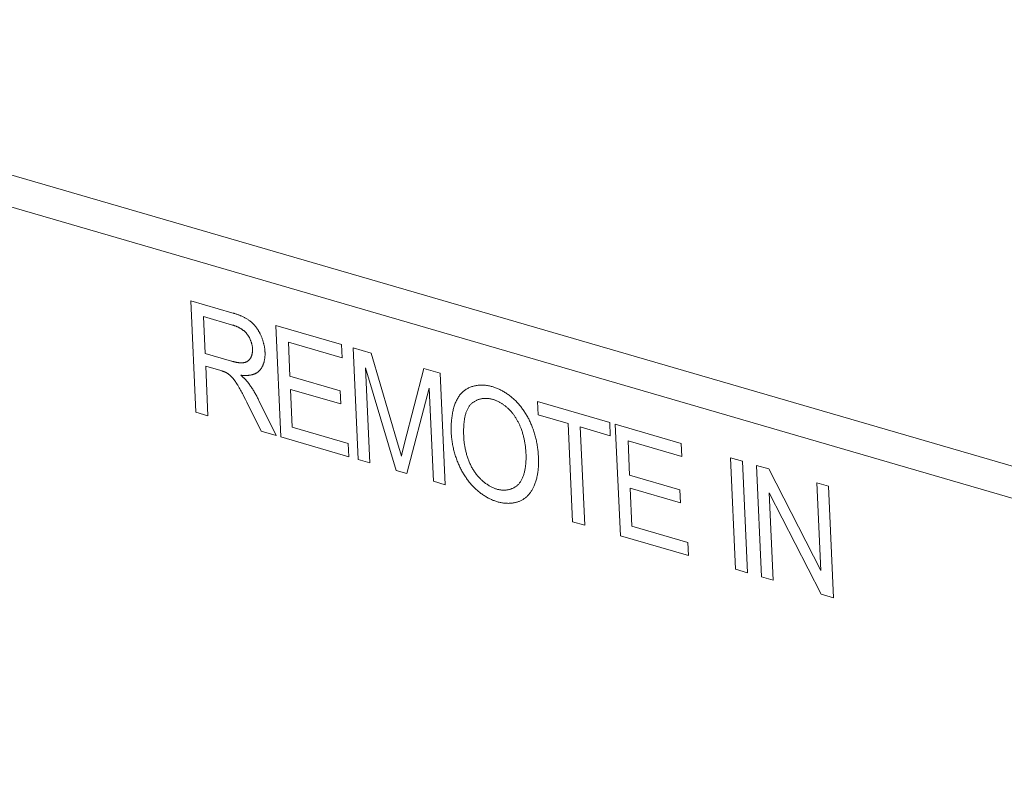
# Model space of a CAD drawing. Header units: millimetres. Extents: x 3925 to 5043, y -86 to 778.
# Tile 177 of 256: x 4822.15 to 4826.28, y 134.04 to 137.21. Entities that reach past the tile are written whole.
import ezdxf

# ---------------------------------------------------------------- set-up
doc = ezdxf.new("R2010")
doc.units = ezdxf.units.MM
doc.header["$LTSCALE"] = 46.255
doc.layers.add('H30K-IO-LABEDXF_CONTINUOUS_LINE', color=7, linetype='CONTINUOUS')
doc.layers.add('H30K-REAR-CODXF_CONTINUOUS_LINE', color=7, linetype='CONTINUOUS')

msp = doc.modelspace()

# ---------------------------------------------------------------- linework, layer by layer
at = {"layer": 'H30K-IO-LABEDXF_CONTINUOUS_LINE', "color": 7, "linetype": 'Continuous', "lineweight": 0}
for p, q in [((4822.8911, 135.5621), (4822.8697, 136.0286)), ((4822.8697, 136.0286), (4823.0415, 135.9786)), ((4822.9227, 135.9624), (4822.9298, 135.808)), ((4823.2467, 135.4587), (4823.2253, 135.9252)), ((4823.2253, 135.9252), (4823.5011, 135.8449)), ((4823.2785, 135.8557), (4823.2851, 135.7124)), ((4823.5036, 135.7902), (4823.2785, 135.8557)), ((4823.5011, 135.8449), (4823.5036, 135.7902)), ((4822.9298, 135.808), (4823.0402, 135.7759)), ((4823.5708, 135.3644), (4823.5493, 135.8309)), ((4823.5493, 135.8309), (4823.6251, 135.8089)), ((4823.6251, 135.8089), (4823.7388, 135.4245)), ((4822.9323, 135.7546), (4822.9418, 135.5474)), ((4822.9957, 135.7361), (4822.9323, 135.7546)), ((4823.2851, 135.7124), (4823.4958, 135.6511)), ((4823.601, 135.7477), (4823.6193, 135.3503)), ((4823.7296, 135.3183), (4823.601, 135.7477)), ((4823.7651, 135.4317), (4823.846, 135.7446)), ((4823.846, 135.7446), (4823.9137, 135.7249)), ((4823.9137, 135.7249), (4823.9351, 135.2585)), ((4823.0662, 135.6754), (4823.0645, 135.6783)), ((4823.068, 135.6724), (4823.0662, 135.6754)), ((4823.0697, 135.6695), (4823.068, 135.6724)), ((4823.0938, 135.6248), (4823.0887, 135.6349)), ((4823.2876, 135.6576), (4823.2949, 135.4987)), ((4823.4983, 135.5964), (4823.2876, 135.6576)), ((4823.4958, 135.6511), (4823.4983, 135.5964)), ((4823.8686, 135.6628), (4823.7751, 135.305)), ((4823.8866, 135.2726), (4823.8686, 135.6628)), ((4823.099, 135.6148), (4823.0938, 135.6248)), ((4823.104, 135.6046), (4823.099, 135.6148)), ((4823.164, 135.4828), (4823.104, 135.6046)), ((4823.1552, 135.6106), (4823.2271, 135.4644)), ((4824.3241, 135.5515), (4824.3216, 135.6063)), ((4824.3216, 135.6063), (4824.6241, 135.5183)), ((4822.9418, 135.5474), (4822.8911, 135.5621)), ((4824.45, 135.5149), (4824.3241, 135.5515)), ((4824.469, 135.1032), (4824.45, 135.5149)), ((4824.6241, 135.5183), (4824.6266, 135.4636)), ((4824.6692, 135.045), (4824.6477, 135.5114)), ((4824.6477, 135.5114), (4824.9235, 135.4312)), ((4823.2271, 135.4644), (4823.164, 135.4828)), ((4823.2949, 135.4987), (4823.5291, 135.4306)), ((4824.5007, 135.5002), (4824.5197, 135.0885)), ((4824.6266, 135.4636), (4824.5007, 135.5002)), ((4823.5316, 135.3758), (4823.2467, 135.4587)), ((4823.5291, 135.4306), (4823.5316, 135.3758)), ((4823.7388, 135.4245), (4823.7441, 135.406)), ((4823.7593, 135.4088), (4823.7651, 135.4317)), ((4824.7009, 135.442), (4824.7075, 135.2986)), ((4824.926, 135.3765), (4824.7009, 135.442)), ((4824.9235, 135.4312), (4824.926, 135.3765)), ((4823.7556, 135.3935), (4823.7593, 135.4088)), ((4823.6193, 135.3503), (4823.5708, 135.3644)), ((4825.151, 134.9048), (4825.1296, 135.3713)), ((4825.1296, 135.3713), (4825.1802, 135.3565)), ((4825.1802, 135.3565), (4825.2017, 134.8901)), ((4825.2605, 134.873), (4825.2391, 135.3394)), ((4825.2391, 135.3394), (4825.291, 135.3243)), ((4823.7751, 135.305), (4823.7296, 135.3183)), ((4824.7075, 135.2986), (4824.9182, 135.2373)), ((4825.291, 135.3243), (4825.5082, 134.8999)), ((4823.9351, 135.2585), (4823.8866, 135.2726)), ((4825.5082, 134.8999), (4825.4914, 135.266)), ((4825.4914, 135.266), (4825.5399, 135.2519)), ((4824.71, 135.2439), (4824.7173, 135.085)), ((4824.9207, 135.1826), (4824.71, 135.2439)), ((4824.9182, 135.2373), (4824.9207, 135.1826)), ((4825.2922, 135.225), (4825.3091, 134.8588)), ((4825.5095, 134.8006), (4825.2922, 135.225)), ((4825.5399, 135.2519), (4825.5614, 134.7854)), ((4824.5197, 135.0885), (4824.469, 135.1032)), ((4824.7173, 135.085), (4824.9515, 135.0168)), ((4824.954, 134.9621), (4824.6692, 135.045)), ((4824.9515, 135.0168), (4824.954, 134.9621)), ((4825.2017, 134.8901), (4825.151, 134.9048)), ((4825.3091, 134.8588), (4825.2605, 134.873)), ((4825.5614, 134.7854), (4825.5095, 134.8006))]:
    msp.add_line(p, q, dxfattribs=at)
for points in [[(4823.1063, 135.888), (4823.1051, 135.8896), (4823.1038, 135.8911), (4823.1025, 135.8926), (4823.1012, 135.8941), (4823.0998, 135.8956), (4823.0985, 135.897), (4823.0971, 135.8983), (4823.0957, 135.8997), (4823.0942, 135.901), (4823.0928, 135.9022), (4823.0913, 135.9035), (4823.0898, 135.9047), (4823.0883, 135.9058), (4823.0868, 135.907), (4823.0853, 135.9081), (4823.0837, 135.9091), (4823.0822, 135.9102), (4823.0806, 135.9112), (4823.079, 135.9121), (4823.0774, 135.9131), (4823.0758, 135.914), (4823.0742, 135.9149), (4823.0726, 135.9158), (4823.071, 135.9166), (4823.0693, 135.9174), (4823.0677, 135.9182), (4823.0661, 135.919), (4823.0644, 135.9197), (4823.0628, 135.9204), (4823.0612, 135.9211), (4823.0595, 135.9218), (4823.0579, 135.9224), (4823.0563, 135.923), (4823.0546, 135.9236), (4823.053, 135.9242), (4823.0514, 135.9247), (4823.0498, 135.9253), (4823.0482, 135.9258), (4823.0466, 135.9263), (4823.045, 135.9268), (4822.9227, 135.9624)], [(4823.0415, 135.9786), (4823.0468, 135.977), (4823.0494, 135.9762), (4823.0521, 135.9754), (4823.0547, 135.9746), (4823.0573, 135.9737), (4823.06, 135.9728), (4823.0626, 135.9719), (4823.0653, 135.971), (4823.0679, 135.97), (4823.0706, 135.969), (4823.0732, 135.968), (4823.0759, 135.967), (4823.0785, 135.9659), (4823.0811, 135.9648), (4823.0838, 135.9636), (4823.0864, 135.9624), (4823.089, 135.9612), (4823.0916, 135.9599), (4823.0942, 135.9585), (4823.0968, 135.9572), (4823.0994, 135.9557), (4823.102, 135.9542), (4823.1045, 135.9527), (4823.1071, 135.9511), (4823.1096, 135.9495), (4823.1121, 135.9478), (4823.1147, 135.946), (4823.1171, 135.9442)], [(4823.1171, 135.9442), (4823.1188, 135.9429), (4823.1204, 135.9416), (4823.1221, 135.9402), (4823.1237, 135.9388), (4823.1253, 135.9374), (4823.1269, 135.9359), (4823.1285, 135.9344), (4823.1301, 135.9329), (4823.1316, 135.9313), (4823.1332, 135.9296), (4823.1347, 135.928), (4823.1362, 135.9263), (4823.1377, 135.9246), (4823.1392, 135.9228), (4823.1406, 135.921), (4823.142, 135.9192), (4823.1435, 135.9174), (4823.1448, 135.9155), (4823.1462, 135.9136), (4823.1475, 135.9117), (4823.1489, 135.9098), (4823.1502, 135.9078), (4823.1514, 135.9059), (4823.1527, 135.9039), (4823.1539, 135.9019), (4823.1551, 135.8999), (4823.1562, 135.8978), (4823.1574, 135.8958), (4823.1585, 135.8938), (4823.1595, 135.8917), (4823.1606, 135.8896), (4823.1616, 135.8875)], [(4823.1284, 135.8278), (4823.1283, 135.8294), (4823.1282, 135.8311), (4823.128, 135.8328), (4823.1278, 135.8345), (4823.1276, 135.8362), (4823.1273, 135.838), (4823.127, 135.8397), (4823.1267, 135.8414), (4823.1263, 135.8432), (4823.1259, 135.845), (4823.1255, 135.8467), (4823.1251, 135.8485), (4823.1246, 135.8502), (4823.1241, 135.852), (4823.1236, 135.8538), (4823.123, 135.8555), (4823.1224, 135.8573), (4823.1218, 135.859), (4823.1211, 135.8608), (4823.1204, 135.8625), (4823.1197, 135.8642), (4823.119, 135.866), (4823.1183, 135.8677), (4823.1175, 135.8693), (4823.1167, 135.871), (4823.1158, 135.8727), (4823.115, 135.8743), (4823.1141, 135.8759), (4823.1132, 135.8775), (4823.1123, 135.8791), (4823.1114, 135.8806), (4823.1104, 135.8822), (4823.1094, 135.8837), (4823.1084, 135.8851), (4823.1074, 135.8866), (4823.1063, 135.888)], [(4823.1616, 135.8875), (4823.1628, 135.885), (4823.1639, 135.8824), (4823.1651, 135.8798), (4823.1661, 135.8772), (4823.1672, 135.8746), (4823.1682, 135.8719), (4823.1692, 135.8692), (4823.1701, 135.8666), (4823.171, 135.8639), (4823.1719, 135.8612), (4823.1727, 135.8585), (4823.1735, 135.8558), (4823.1742, 135.853), (4823.1749, 135.8503), (4823.1756, 135.8476), (4823.1762, 135.8449), (4823.1768, 135.8421), (4823.1774, 135.8394), (4823.1779, 135.8367), (4823.1784, 135.834), (4823.1788, 135.8313), (4823.1792, 135.8286), (4823.1795, 135.8259), (4823.1798, 135.8232), (4823.1801, 135.8206), (4823.1803, 135.8179), (4823.1805, 135.8153), (4823.1807, 135.8127)], [(4823.1202, 135.7889), (4823.1208, 135.79), (4823.1214, 135.7912), (4823.122, 135.7924), (4823.1225, 135.7936), (4823.123, 135.7948), (4823.1235, 135.796), (4823.124, 135.7973), (4823.1245, 135.7986), (4823.1249, 135.7999), (4823.1253, 135.8013), (4823.1257, 135.8026), (4823.1261, 135.804), (4823.1264, 135.8054), (4823.1267, 135.8068), (4823.127, 135.8082), (4823.1273, 135.8096), (4823.1275, 135.8111), (4823.1277, 135.8126), (4823.1279, 135.814), (4823.1281, 135.8155), (4823.1282, 135.817), (4823.1283, 135.8185), (4823.1284, 135.8201), (4823.1284, 135.8216), (4823.1285, 135.8231), (4823.1285, 135.8247), (4823.1284, 135.8262), (4823.1284, 135.8278)], [(4823.1807, 135.8127), (4823.1808, 135.81), (4823.1808, 135.8074), (4823.1808, 135.8048), (4823.1808, 135.8022), (4823.1807, 135.7996), (4823.1805, 135.797), (4823.1803, 135.7944), (4823.1801, 135.7918), (4823.1798, 135.7893), (4823.1795, 135.7868), (4823.1791, 135.7843), (4823.1787, 135.7818), (4823.1782, 135.7793), (4823.1777, 135.7769), (4823.1771, 135.7745), (4823.1765, 135.7721), (4823.1759, 135.7698), (4823.1752, 135.7675), (4823.1744, 135.7652), (4823.1736, 135.763), (4823.1728, 135.7608), (4823.1719, 135.7586), (4823.171, 135.7565), (4823.1701, 135.7544), (4823.1691, 135.7524), (4823.168, 135.7504), (4823.1669, 135.7485), (4823.1658, 135.7466), (4823.1646, 135.7448), (4823.1634, 135.7431), (4823.1622, 135.7414), (4823.1609, 135.7397), (4823.1596, 135.7381), (4823.1582, 135.7366)], [(4823.0402, 135.7759), (4823.0422, 135.7753), (4823.0441, 135.7748), (4823.0461, 135.7742), (4823.0481, 135.7737), (4823.05, 135.7732), (4823.052, 135.7727), (4823.0539, 135.7723), (4823.0559, 135.7718), (4823.0579, 135.7714), (4823.0598, 135.771), (4823.0618, 135.7706), (4823.0637, 135.7703), (4823.0657, 135.77), (4823.0676, 135.7697), (4823.0695, 135.7694), (4823.0715, 135.7692), (4823.0734, 135.769), (4823.0753, 135.7689), (4823.0772, 135.7688), (4823.0791, 135.7687), (4823.0809, 135.7687), (4823.0828, 135.7687), (4823.0847, 135.7687), (4823.0865, 135.7689), (4823.0883, 135.769), (4823.0901, 135.7692), (4823.0919, 135.7695)], [(4823.0919, 135.7695), (4823.093, 135.7697), (4823.0941, 135.7699), (4823.0951, 135.7701), (4823.0962, 135.7704), (4823.0972, 135.7707), (4823.0983, 135.771), (4823.0993, 135.7714), (4823.1003, 135.7718), (4823.1013, 135.7722), (4823.1023, 135.7726), (4823.1033, 135.7731), (4823.1043, 135.7735), (4823.1053, 135.7741), (4823.1062, 135.7746), (4823.1072, 135.7752), (4823.1081, 135.7758), (4823.109, 135.7764), (4823.1099, 135.7771), (4823.1107, 135.7777), (4823.1116, 135.7784), (4823.1124, 135.7792), (4823.1132, 135.7799), (4823.114, 135.7807), (4823.1148, 135.7815), (4823.1156, 135.7824), (4823.1163, 135.7832), (4823.117, 135.7841), (4823.1177, 135.785), (4823.1183, 135.786), (4823.119, 135.7869), (4823.1196, 135.7879), (4823.1202, 135.7889)], [(4823.019, 135.7272), (4823.0178, 135.7278), (4823.0165, 135.7284), (4823.0153, 135.729), (4823.0141, 135.7296), (4823.0129, 135.7301), (4823.0117, 135.7307), (4823.0104, 135.7312), (4823.0092, 135.7316), (4823.008, 135.7321), (4823.0067, 135.7326), (4823.0055, 135.733), (4823.0043, 135.7334), (4823.0031, 135.7338), (4823.0018, 135.7342), (4823.0006, 135.7346), (4822.9994, 135.735), (4822.9981, 135.7354), (4822.9957, 135.7361)], [(4823.0426, 135.7081), (4823.0416, 135.7091), (4823.0405, 135.7102), (4823.0395, 135.7112), (4823.0385, 135.7122), (4823.0375, 135.7131), (4823.0364, 135.7141), (4823.0354, 135.715), (4823.0343, 135.716), (4823.0333, 135.7169), (4823.0322, 135.7178), (4823.0311, 135.7187), (4823.03, 135.7196), (4823.0289, 135.7204), (4823.0279, 135.7212), (4823.0268, 135.7221), (4823.0257, 135.7229), (4823.0246, 135.7236), (4823.0234, 135.7244), (4823.0223, 135.7251), (4823.0212, 135.7258), (4823.0201, 135.7265), (4823.019, 135.7272)], [(4823.0645, 135.6783), (4823.0636, 135.6798), (4823.0627, 135.6812), (4823.0617, 135.6827), (4823.0608, 135.6841), (4823.0599, 135.6856), (4823.059, 135.687), (4823.058, 135.6884), (4823.0571, 135.6899), (4823.0561, 135.6913), (4823.0551, 135.6926), (4823.0542, 135.694), (4823.0532, 135.6954), (4823.0522, 135.6967), (4823.0511, 135.6981), (4823.0501, 135.6994), (4823.0491, 135.7007), (4823.048, 135.702), (4823.047, 135.7033), (4823.0459, 135.7045), (4823.0448, 135.7057), (4823.0437, 135.7069), (4823.0426, 135.7081)], [(4823.1582, 135.7366), (4823.1567, 135.735), (4823.1551, 135.7335), (4823.1535, 135.7321), (4823.1518, 135.7308), (4823.1501, 135.7295), (4823.1483, 135.7282), (4823.1465, 135.7271), (4823.1447, 135.726), (4823.1428, 135.725), (4823.1409, 135.724), (4823.139, 135.7231), (4823.137, 135.7222), (4823.135, 135.7214), (4823.1329, 135.7207), (4823.1309, 135.72), (4823.1288, 135.7194), (4823.1266, 135.7188), (4823.1245, 135.7183), (4823.1223, 135.7178), (4823.1201, 135.7174), (4823.1179, 135.7171), (4823.1157, 135.7167), (4823.1135, 135.7165), (4823.1112, 135.7162), (4823.109, 135.716), (4823.1067, 135.7159), (4823.1044, 135.7158), (4823.1021, 135.7157), (4823.0998, 135.7157), (4823.0975, 135.7157), (4823.0952, 135.7158), (4823.0928, 135.7158), (4823.0905, 135.716), (4823.0882, 135.7161), (4823.0859, 135.7163), (4823.0836, 135.7165), (4823.0813, 135.7167), (4823.079, 135.717)], [(4823.079, 135.717), (4823.0817, 135.7147), (4823.083, 135.7136), (4823.0843, 135.7124), (4823.0856, 135.7112), (4823.087, 135.7101), (4823.0883, 135.7089), (4823.0896, 135.7077), (4823.0909, 135.7064), (4823.0922, 135.7052), (4823.0935, 135.704), (4823.0948, 135.7027), (4823.0961, 135.7014), (4823.0973, 135.7001), (4823.0986, 135.6988), (4823.0999, 135.6975), (4823.1011, 135.6962), (4823.1023, 135.6948), (4823.1035, 135.6935), (4823.1047, 135.6921), (4823.1059, 135.6907), (4823.1071, 135.6893), (4823.1083, 135.6878), (4823.1094, 135.6864), (4823.1106, 135.6849)], [(4823.0887, 135.6349), (4823.086, 135.6399), (4823.0834, 135.6448), (4823.0807, 135.6498), (4823.078, 135.6548), (4823.0753, 135.6597), (4823.0725, 135.6646), (4823.0697, 135.6695)], [(4823.1106, 135.6849), (4823.113, 135.6816), (4823.1154, 135.6783), (4823.1177, 135.675), (4823.12, 135.6716), (4823.1223, 135.6682), (4823.1246, 135.6648), (4823.1268, 135.6613), (4823.129, 135.6578), (4823.1312, 135.6543), (4823.1334, 135.6508), (4823.1355, 135.6472), (4823.1376, 135.6436), (4823.1396, 135.64), (4823.1417, 135.6364), (4823.1437, 135.6328), (4823.1457, 135.6291), (4823.1476, 135.6254), (4823.1496, 135.6217), (4823.1515, 135.6181), (4823.1534, 135.6144), (4823.1552, 135.6106)], [(4824.0034, 135.6418), (4824.006, 135.6445), (4824.0087, 135.647), (4824.0115, 135.6495), (4824.0144, 135.6518), (4824.0173, 135.654), (4824.0203, 135.6561), (4824.0234, 135.6581), (4824.0266, 135.66), (4824.0299, 135.6617), (4824.0332, 135.6634), (4824.0365, 135.665), (4824.04, 135.6664), (4824.0434, 135.6677), (4824.047, 135.669), (4824.0506, 135.6701), (4824.0542, 135.6711), (4824.0579, 135.672), (4824.0616, 135.6728), (4824.0653, 135.6735), (4824.0691, 135.6741), (4824.073, 135.6746), (4824.0768, 135.6749), (4824.0807, 135.6752), (4824.0846, 135.6754), (4824.0885, 135.6754), (4824.0925, 135.6754), (4824.0964, 135.6752), (4824.1004, 135.6749), (4824.1044, 135.6746), (4824.1084, 135.6741), (4824.1124, 135.6735), (4824.1164, 135.6728), (4824.1203, 135.6721), (4824.1243, 135.6712), (4824.1283, 135.6702), (4824.1323, 135.6691)], [(4824.1323, 135.6691), (4824.1358, 135.668), (4824.1393, 135.6669), (4824.1429, 135.6656), (4824.1464, 135.6643), (4824.15, 135.6629), (4824.1536, 135.6615), (4824.1572, 135.6599), (4824.1607, 135.6583), (4824.1643, 135.6566), (4824.1679, 135.6548), (4824.1714, 135.653), (4824.175, 135.651), (4824.1785, 135.649), (4824.182, 135.6469), (4824.1856, 135.6448), (4824.1891, 135.6426), (4824.1925, 135.6403), (4824.196, 135.6379), (4824.1994, 135.6355), (4824.2029, 135.633), (4824.2062, 135.6304), (4824.2096, 135.6278), (4824.2129, 135.625), (4824.2162, 135.6223), (4824.2195, 135.6194), (4824.2227, 135.6165), (4824.2259, 135.6135), (4824.2291, 135.6105)], [(4823.9607, 135.475), (4823.9605, 135.4801), (4823.9603, 135.4852), (4823.9602, 135.4902), (4823.9602, 135.4953), (4823.9603, 135.5004), (4823.9604, 135.5054), (4823.9606, 135.5105), (4823.9608, 135.5155), (4823.9611, 135.5206), (4823.9615, 135.5256), (4823.962, 135.5305), (4823.9625, 135.5355), (4823.9631, 135.5404), (4823.9638, 135.5453), (4823.9645, 135.5501), (4823.9653, 135.5549), (4823.9662, 135.5596), (4823.9672, 135.5643), (4823.9682, 135.569), (4823.9693, 135.5736), (4823.9705, 135.5781), (4823.9718, 135.5825), (4823.9731, 135.5869), (4823.9745, 135.5912), (4823.9761, 135.5955), (4823.9776, 135.5996), (4823.9793, 135.6037), (4823.9811, 135.6077), (4823.9829, 135.6116), (4823.9848, 135.6154), (4823.9869, 135.619), (4823.989, 135.6226), (4823.9911, 135.6261), (4823.9934, 135.6295), (4823.9958, 135.6328), (4823.9982, 135.6359), (4824.0008, 135.6389), (4824.0034, 135.6418)], [(4824.0448, 135.5974), (4824.0428, 135.5955), (4824.0408, 135.5935), (4824.039, 135.5913), (4824.0372, 135.5891), (4824.0355, 135.5868), (4824.0338, 135.5843), (4824.0323, 135.5818), (4824.0308, 135.5793), (4824.0294, 135.5766), (4824.028, 135.5738), (4824.0267, 135.571), (4824.0255, 135.5681), (4824.0244, 135.5652), (4824.0233, 135.5621), (4824.0222, 135.559), (4824.0213, 135.5559), (4824.0203, 135.5527), (4824.0195, 135.5494), (4824.0187, 135.5461), (4824.0179, 135.5427), (4824.0173, 135.5393), (4824.0166, 135.5359), (4824.016, 135.5324), (4824.0155, 135.5288), (4824.015, 135.5253), (4824.0146, 135.5217), (4824.0142, 135.5181), (4824.0138, 135.5144), (4824.0135, 135.5108), (4824.0132, 135.5071), (4824.013, 135.5034), (4824.0128, 135.4997), (4824.0127, 135.4959), (4824.0126, 135.4922), (4824.0125, 135.4885), (4824.0124, 135.4847), (4824.0124, 135.481), (4824.0125, 135.4772), (4824.0125, 135.4735), (4824.0126, 135.4698), (4824.0127, 135.4661), (4824.0128, 135.4624), (4824.013, 135.4587)], [(4824.135, 135.6156), (4824.132, 135.6164), (4824.129, 135.6171), (4824.1259, 135.6178), (4824.1229, 135.6183), (4824.1199, 135.6188), (4824.1169, 135.6192), (4824.1139, 135.6195), (4824.1109, 135.6197), (4824.1079, 135.6198), (4824.1049, 135.6198), (4824.1019, 135.6198), (4824.099, 135.6196), (4824.096, 135.6194), (4824.0931, 135.6191), (4824.0903, 135.6187), (4824.0874, 135.6182), (4824.0846, 135.6177), (4824.0818, 135.617), (4824.079, 135.6163), (4824.0763, 135.6155), (4824.0736, 135.6146), (4824.0709, 135.6136), (4824.0683, 135.6125), (4824.0657, 135.6114), (4824.0632, 135.6101), (4824.0607, 135.6088), (4824.0582, 135.6074), (4824.0559, 135.606), (4824.0535, 135.6044), (4824.0512, 135.6028), (4824.049, 135.6011), (4824.0469, 135.5993), (4824.0448, 135.5974)], [(4824.2042, 135.5724), (4824.202, 135.5746), (4824.1998, 135.5767), (4824.1976, 135.5788), (4824.1954, 135.5808), (4824.1931, 135.5828), (4824.1908, 135.5847), (4824.1885, 135.5866), (4824.1862, 135.5885), (4824.1839, 135.5903), (4824.1815, 135.592), (4824.1791, 135.5937), (4824.1767, 135.5954), (4824.1743, 135.597), (4824.1719, 135.5986), (4824.1694, 135.6001), (4824.167, 135.6015), (4824.1645, 135.6029), (4824.1621, 135.6043), (4824.1596, 135.6056), (4824.1572, 135.6068), (4824.1547, 135.608), (4824.1522, 135.6092), (4824.1497, 135.6102), (4824.1473, 135.6113), (4824.1448, 135.6122), (4824.1423, 135.6132), (4824.1399, 135.614), (4824.1374, 135.6148), (4824.135, 135.6156)], [(4824.2291, 135.6105), (4824.232, 135.6076), (4824.2349, 135.6046), (4824.2377, 135.6015), (4824.2406, 135.5984), (4824.2434, 135.5952), (4824.2461, 135.592), (4824.2489, 135.5887), (4824.2516, 135.5853), (4824.2542, 135.5819), (4824.2569, 135.5784), (4824.2594, 135.5749), (4824.262, 135.5713), (4824.2645, 135.5677), (4824.2669, 135.5641), (4824.2694, 135.5604), (4824.2717, 135.5567), (4824.2741, 135.5529), (4824.2763, 135.5491), (4824.2785, 135.5453), (4824.2807, 135.5414), (4824.2828, 135.5375), (4824.2849, 135.5336), (4824.2869, 135.5296), (4824.2889, 135.5257), (4824.2908, 135.5217), (4824.2926, 135.5177), (4824.2944, 135.5137), (4824.2961, 135.5097), (4824.2978, 135.5056)], [(4824.2532, 135.4933), (4824.2521, 135.4962), (4824.251, 135.4991), (4824.2498, 135.502), (4824.2485, 135.5049), (4824.2472, 135.5078), (4824.2459, 135.5107), (4824.2445, 135.5135), (4824.2431, 135.5164), (4824.2417, 135.5192), (4824.2402, 135.522), (4824.2387, 135.5248), (4824.2372, 135.5276), (4824.2356, 135.5304), (4824.234, 135.5331), (4824.2323, 135.5358), (4824.2307, 135.5385), (4824.229, 135.5412), (4824.2272, 135.5438), (4824.2254, 135.5464), (4824.2236, 135.549), (4824.2218, 135.5515), (4824.22, 135.554), (4824.2181, 135.5564), (4824.2162, 135.5588), (4824.2142, 135.5612), (4824.2123, 135.5635), (4824.2103, 135.5658), (4824.2083, 135.5681), (4824.2062, 135.5703), (4824.2042, 135.5724)], [(4824.2978, 135.5056), (4824.2996, 135.5009), (4824.3015, 135.4961), (4824.3032, 135.4913), (4824.3049, 135.4865), (4824.3065, 135.4816), (4824.308, 135.4767), (4824.3095, 135.4719), (4824.3109, 135.467), (4824.3123, 135.4621), (4824.3135, 135.4571), (4824.3148, 135.4522), (4824.3159, 135.4473), (4824.317, 135.4424), (4824.318, 135.4374), (4824.319, 135.4325), (4824.3199, 135.4276), (4824.3207, 135.4226), (4824.3215, 135.4177), (4824.3222, 135.4128), (4824.3229, 135.4079), (4824.3235, 135.4031), (4824.324, 135.3982), (4824.3245, 135.3933), (4824.3249, 135.3885), (4824.3253, 135.3837), (4824.3256, 135.3789), (4824.3258, 135.3742)], [(4823.9879, 135.3524), (4823.986, 135.3572), (4823.9842, 135.362), (4823.9824, 135.3669), (4823.9808, 135.3718), (4823.9791, 135.3767), (4823.9776, 135.3816), (4823.9761, 135.3865), (4823.9746, 135.3914), (4823.9733, 135.3964), (4823.972, 135.4013), (4823.9707, 135.4063), (4823.9696, 135.4113), (4823.9685, 135.4162), (4823.9674, 135.4212), (4823.9665, 135.4262), (4823.9656, 135.4311), (4823.9647, 135.4361), (4823.964, 135.441), (4823.9633, 135.4459), (4823.9627, 135.4508), (4823.9621, 135.4557), (4823.9617, 135.4606), (4823.9613, 135.4654), (4823.9609, 135.4702), (4823.9607, 135.475)], [(4824.2735, 135.3895), (4824.2734, 135.3932), (4824.2731, 135.397), (4824.2729, 135.4008), (4824.2726, 135.4046), (4824.2722, 135.4084), (4824.2718, 135.4123), (4824.2714, 135.4161), (4824.2709, 135.42), (4824.2704, 135.4238), (4824.2699, 135.4277), (4824.2693, 135.4316), (4824.2687, 135.4355), (4824.268, 135.4393), (4824.2672, 135.4432), (4824.2665, 135.4471), (4824.2656, 135.451), (4824.2648, 135.4549), (4824.2639, 135.4588), (4824.2629, 135.4627), (4824.2619, 135.4665), (4824.2608, 135.4704), (4824.2597, 135.4742), (4824.2585, 135.4781), (4824.2573, 135.4819), (4824.256, 135.4857), (4824.2546, 135.4895), (4824.2532, 135.4933)], [(4824.013, 135.4587), (4824.0132, 135.455), (4824.0134, 135.4513), (4824.0137, 135.4475), (4824.014, 135.4437), (4824.0144, 135.4399), (4824.0148, 135.4361), (4824.0153, 135.4322), (4824.0159, 135.4284), (4824.0164, 135.4245), (4824.0171, 135.4206), (4824.0177, 135.4166), (4824.0185, 135.4127), (4824.0192, 135.4088), (4824.0201, 135.4048), (4824.021, 135.4009), (4824.0219, 135.397), (4824.0229, 135.393), (4824.0239, 135.3891), (4824.025, 135.3852), (4824.0261, 135.3813), (4824.0273, 135.3774), (4824.0286, 135.3735), (4824.0299, 135.3696), (4824.0312, 135.3658), (4824.0327, 135.362), (4824.0341, 135.3582), (4824.0356, 135.3544), (4824.0372, 135.3507), (4824.0389, 135.347), (4824.0406, 135.3433), (4824.0423, 135.3396), (4824.0441, 135.336), (4824.046, 135.3325), (4824.0479, 135.329), (4824.0499, 135.3255), (4824.0519, 135.3221), (4824.054, 135.3187), (4824.0562, 135.3154)], [(4823.7441, 135.406), (4823.7494, 135.3874), (4823.752, 135.3781)], [(4823.752, 135.3781), (4823.7538, 135.3858), (4823.7556, 135.3935)], [(4824.2431, 135.2614), (4824.2451, 135.2637), (4824.247, 135.266), (4824.2488, 135.2685), (4824.2505, 135.271), (4824.2522, 135.2736), (4824.2538, 135.2763), (4824.2553, 135.2791), (4824.2568, 135.282), (4824.2582, 135.2849), (4824.2595, 135.2879), (4824.2608, 135.291), (4824.262, 135.2941), (4824.2631, 135.2973), (4824.2642, 135.3006), (4824.2652, 135.3039), (4824.2662, 135.3073), (4824.2671, 135.3107), (4824.2679, 135.3142), (4824.2687, 135.3177), (4824.2694, 135.3213), (4824.27, 135.3249), (4824.2706, 135.3285), (4824.2712, 135.3322), (4824.2717, 135.3359), (4824.2721, 135.3396), (4824.2725, 135.3434), (4824.2729, 135.3472), (4824.2732, 135.351), (4824.2734, 135.3548), (4824.2736, 135.3587), (4824.2738, 135.3625), (4824.2739, 135.3664), (4824.2739, 135.3702), (4824.2739, 135.3741), (4824.2739, 135.3779), (4824.2738, 135.3818), (4824.2737, 135.3857), (4824.2735, 135.3895)], [(4824.0562, 135.2469), (4824.0532, 135.25), (4824.0503, 135.2531), (4824.0473, 135.2564), (4824.0444, 135.2596), (4824.0415, 135.263), (4824.0387, 135.2664), (4824.0359, 135.2698), (4824.0331, 135.2734), (4824.0304, 135.2769), (4824.0277, 135.2806), (4824.025, 135.2843), (4824.0224, 135.288), (4824.0198, 135.2918), (4824.0173, 135.2956), (4824.0149, 135.2995), (4824.0124, 135.3034), (4824.0101, 135.3073), (4824.0078, 135.3113), (4824.0055, 135.3153), (4824.0033, 135.3193), (4824.0012, 135.3234), (4823.9991, 135.3275), (4823.9971, 135.3316), (4823.9951, 135.3357), (4823.9932, 135.3399), (4823.9914, 135.344), (4823.9896, 135.3482), (4823.9879, 135.3524)], [(4824.3258, 135.3742), (4824.326, 135.3694), (4824.3262, 135.3646), (4824.3262, 135.3598), (4824.3262, 135.355), (4824.3262, 135.3502), (4824.3261, 135.3455), (4824.3259, 135.3407), (4824.3257, 135.336), (4824.3254, 135.3313), (4824.325, 135.3267), (4824.3246, 135.3221), (4824.3241, 135.3175), (4824.3235, 135.3129), (4824.3228, 135.3084), (4824.3221, 135.3039), (4824.3214, 135.2995), (4824.3205, 135.2951), (4824.3196, 135.2907), (4824.3186, 135.2864), (4824.3176, 135.2822), (4824.3165, 135.278), (4824.3153, 135.2739), (4824.314, 135.2698), (4824.3127, 135.2658), (4824.3113, 135.2619), (4824.3098, 135.258), (4824.3082, 135.2542)], [(4824.0562, 135.3154), (4824.0583, 135.3123), (4824.0605, 135.3092), (4824.0627, 135.3061), (4824.065, 135.3031), (4824.0674, 135.3001), (4824.0698, 135.2972), (4824.0722, 135.2944), (4824.0747, 135.2915), (4824.0773, 135.2888), (4824.0798, 135.286), (4824.0825, 135.2834), (4824.0851, 135.2808), (4824.0878, 135.2782), (4824.0906, 135.2757), (4824.0933, 135.2733), (4824.0961, 135.2709), (4824.0989, 135.2686), (4824.1018, 135.2664), (4824.1046, 135.2642), (4824.1075, 135.2621), (4824.1104, 135.2601), (4824.1133, 135.2581), (4824.1162, 135.2563), (4824.1192, 135.2544), (4824.1221, 135.2527), (4824.1251, 135.251), (4824.128, 135.2495), (4824.131, 135.248), (4824.1339, 135.2466), (4824.1369, 135.2452), (4824.1398, 135.244), (4824.1428, 135.2428), (4824.1457, 135.2417), (4824.1486, 135.2408), (4824.1515, 135.2399)], [(4824.1515, 135.2399), (4824.1543, 135.2391), (4824.1572, 135.2384), (4824.16, 135.2378), (4824.1629, 135.2372), (4824.1657, 135.2368), (4824.1686, 135.2364), (4824.1714, 135.2361), (4824.1743, 135.2359), (4824.1771, 135.2357), (4824.1799, 135.2357), (4824.1828, 135.2357), (4824.1856, 135.2358), (4824.1883, 135.236), (4824.1911, 135.2362), (4824.1938, 135.2365), (4824.1966, 135.237), (4824.1993, 135.2375), (4824.2019, 135.238), (4824.2046, 135.2387), (4824.2072, 135.2394), (4824.2098, 135.2402), (4824.2123, 135.2411), (4824.2148, 135.242), (4824.2173, 135.2431), (4824.2197, 135.2442), (4824.2221, 135.2454), (4824.2245, 135.2466), (4824.2267, 135.248), (4824.229, 135.2494), (4824.2312, 135.2509), (4824.2333, 135.2525), (4824.2354, 135.2541), (4824.2374, 135.2558), (4824.2394, 135.2576), (4824.2413, 135.2595), (4824.2431, 135.2614)], [(4824.1542, 135.187), (4824.1507, 135.1881), (4824.1473, 135.1892), (4824.1438, 135.1904), (4824.1403, 135.1917), (4824.1368, 135.193), (4824.1333, 135.1944), (4824.1298, 135.1959), (4824.1263, 135.1975), (4824.1228, 135.1992), (4824.1194, 135.2009), (4824.1159, 135.2027), (4824.1124, 135.2046), (4824.1089, 135.2065), (4824.1055, 135.2085), (4824.102, 135.2106), (4824.0986, 135.2128), (4824.0952, 135.215), (4824.0918, 135.2173), (4824.0884, 135.2196), (4824.0851, 135.2221), (4824.0817, 135.2246), (4824.0784, 135.2271), (4824.0752, 135.2298), (4824.0719, 135.2325), (4824.0687, 135.2352), (4824.0655, 135.2381), (4824.0624, 135.241), (4824.0593, 135.2439), (4824.0562, 135.2469)], [(4824.3082, 135.2542), (4824.3069, 135.2512), (4824.3055, 135.2482), (4824.304, 135.2452), (4824.3025, 135.2423), (4824.3009, 135.2395), (4824.2993, 135.2367), (4824.2976, 135.2339), (4824.2959, 135.2312), (4824.2941, 135.2286), (4824.2923, 135.226), (4824.2904, 135.2235), (4824.2884, 135.221), (4824.2864, 135.2186), (4824.2844, 135.2163), (4824.2823, 135.214), (4824.2801, 135.2118), (4824.2779, 135.2097), (4824.2757, 135.2076), (4824.2734, 135.2056), (4824.2711, 135.2037), (4824.2687, 135.2018), (4824.2663, 135.2001), (4824.2639, 135.1984), (4824.2614, 135.1968), (4824.2589, 135.1952), (4824.2563, 135.1938), (4824.2537, 135.1924), (4824.251, 135.1911), (4824.2484, 135.1899), (4824.2457, 135.1888)], [(4824.2457, 135.1888), (4824.2426, 135.1877), (4824.2396, 135.1866), (4824.2364, 135.1857), (4824.2333, 135.1848), (4824.2301, 135.184), (4824.2269, 135.1833), (4824.2236, 135.1826), (4824.2203, 135.1821), (4824.217, 135.1816), (4824.2136, 135.1812), (4824.2103, 135.1809), (4824.2069, 135.1807), (4824.2034, 135.1805), (4824.2, 135.1804), (4824.1965, 135.1805), (4824.1931, 135.1806), (4824.1896, 135.1807), (4824.1861, 135.181), (4824.1825, 135.1814), (4824.179, 135.1818), (4824.1755, 135.1823), (4824.1719, 135.1829), (4824.1684, 135.1835), (4824.1648, 135.1843), (4824.1613, 135.1851), (4824.1577, 135.186), (4824.1542, 135.187)]]:
    msp.add_lwpolyline(points, dxfattribs=at)
at = {"layer": 'H30K-REAR-CODXF_CONTINUOUS_LINE', "color": 7, "linetype": 'Continuous', "lineweight": 0}
for p, q in [((4819.8844, 137.2052), (4900.7182, 113.6939)), ((4819.9778, 137.0438), (4900.8116, 113.5325))]:
    msp.add_line(p, q, dxfattribs=at)

doc.saveas('drawing.dxf')
